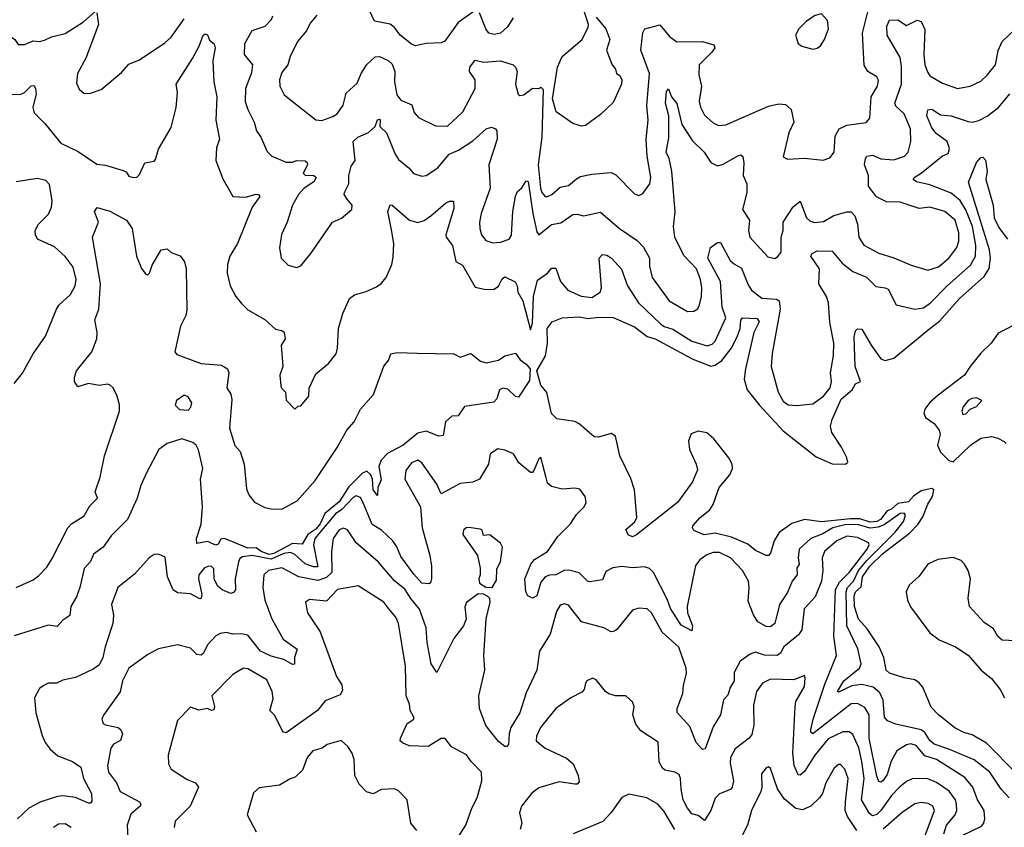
# Model space of a CAD drawing. Extents: x 1839239 to 1929705, y 762242 to 910352.
# Tile 90 of 256: x 1865822 to 1870456, y 821796 to 825598. Entities that reach past the tile are written whole.
import ezdxf

# ---------------------------------------------------------------- set-up
doc = ezdxf.new("R2010")
doc.units = 0

msp = doc.modelspace()

# ---------------------------------------------------------------- linework, layer by layer
at = {"layer": '0CON10XD'}
for points in [[(1867220.2, 825619.8), (1867188.5, 825581.5), (1867171.3, 825545), (1867128.5, 825495), (1867094.2, 825425), (1867084.3, 825385), (1867055, 825348.8), (1867044.7, 825315), (1867046.4, 825285), (1867066.9, 825245), (1867215, 825126), (1867244.1, 825124.1), (1867295, 825142.9), (1867316, 825155), (1867344.4, 825195), (1867358.4, 825251.6), (1867410.3, 825299.7), (1867428.8, 825345), (1867455, 825386.9), (1867495, 825423.1), (1867515, 825425.6), (1867556, 825406), (1867575, 825389.2), (1867586.9, 825355), (1867585.4, 825305), (1867596.1, 825245), (1867615, 825218.9), (1867667.3, 825197.3), (1867678.1, 825161.9), (1867697.9, 825137.9), (1867778.3, 825098.3), (1867835, 825097.5), (1867906.9, 825165), (1867965, 825273.8), (1867965.5, 825315.5), (1867938.8, 825355), (1867940.9, 825375), (1867965, 825408), (1868005, 825398.2), (1868085, 825404.2), (1868143.3, 825385), (1868155.6, 825375), (1868163.1, 825355), (1868154.6, 825295.4), (1868167.1, 825247.1), (1868175, 825242), (1868195, 825244.3), (1868235, 825276), (1868265, 825274), (1868275, 825280), (1868285, 825270), (1868279.6, 825045), (1868261.3, 824915), (1868272.4, 824805), (1868279.3, 824785), (1868295, 824766.4), (1868305, 824765.5), (1868325.7, 824775), (1868365, 824809.5), (1868405, 824817.8), (1868441.5, 824848.5), (1868460.3, 824859.7), (1868515, 824870.6), (1868605, 824878.2), (1868627.1, 824867.1), (1868715, 824778.8), (1868735, 824770), (1868755, 824780), (1868786.7, 824825), (1868792.1, 824855), (1868774.1, 824955), (1868770.5, 825035), (1868780, 825125), (1868772.6, 825192.6), (1868785.2, 825345), (1868745.4, 825455.4), (1868753.7, 825536.3), (1868764.4, 825555.6), (1868834.3, 825574.3), (1868879.4, 825519.4), (1868914.6, 825494.6), (1869035.4, 825495.4), (1869089.1, 825479.1), (1869092.5, 825465), (1869078.9, 825445), (1869018.9, 825385), (1869017.9, 825337.9), (1869030, 825285), (1869019.2, 825215), (1869025, 825186.2), (1869045, 825149.4), (1869085, 825112.2), (1869110.2, 825100.2), (1869145, 825102.7), (1869345, 825190.7), (1869395, 825202.7), (1869425, 825198.5), (1869451.9, 825175), (1869464.3, 825115), (1869441.9, 825065), (1869415, 824952.5), (1869435, 824941.2), (1869515, 824946.5), (1869602.7, 824937.3), (1869635, 824947.5), (1869655, 824973.8), (1869659.8, 825050.2), (1869678.9, 825085), (1869715, 825101.1), (1869805, 825114.4), (1869822.2, 825135), (1869828.4, 825235), (1869858.5, 825285), (1869863.3, 825313.3), (1869855, 825329.2), (1869812.5, 825355), (1869795.7, 825384.3), (1869787.6, 825535), (1869826.3, 825685)], [(1865937.6, 825502.4), (1865972, 825518), (1866035, 825532.9), (1866121.5, 825588.5), (1866175, 825636)], [(1866185, 825630), (1866192.7, 825575), (1866133.6, 825416.4), (1866094.3, 825345), (1866088.8, 825298.8), (1866100.9, 825270.9), (1866125, 825251.2), (1866155, 825252), (1866205, 825269.2), (1866300, 825350), (1866335, 825388.8), (1866385, 825408.6), (1866505, 825489.2), (1866534.5, 825515.5), (1866595, 825602.5)], [(1867955, 825632.9), (1867884.5, 825585), (1867823.1, 825496.9), (1867805, 825489.6), (1867734, 825486), (1867685, 825475.5), (1867665, 825482.7), (1867611.5, 825525), (1867585, 825561.1), (1867565, 825577.5), (1867490.7, 825590.7), (1867466.4, 825645)], [(1868143.7, 825606.3), (1868118.1, 825565), (1868085, 825535.4), (1868055, 825528.4), (1868028.9, 825535), (1868014.8, 825554.8), (1867985, 825631.2)], [(1868535, 825610), (1868580, 825555), (1868598.8, 825505), (1868583.8, 825455), (1868608.6, 825388.6), (1868626.2, 825365), (1868630, 825345), (1868646, 825335), (1868655.7, 825315), (1868653.3, 825295), (1868615, 825208.8), (1868555, 825152), (1868485, 825100), (1868465, 825096.2), (1868425, 825110), (1868347.1, 825165), (1868328.9, 825225), (1868353.3, 825375), (1868374.5, 825425), (1868468.8, 825505), (1868497.3, 825562.7), (1868498, 825575), (1868477.7, 825637.7)], [(1865667.8, 825627.8), (1865685, 825587.1), (1865735, 825565.6), (1865755.6, 825535), (1865798.1, 825505), (1865815, 825482), (1865845, 825480.8), (1865885, 825498.8), (1865915, 825496), (1865937.6, 825502.4)], [(1867011.2, 825615), (1867005, 825597.5), (1866975, 825565.7), (1866914.5, 825545), (1866880, 825485), (1866878.8, 825435), (1866916.7, 825385), (1866912.1, 825347.9), (1866883.9, 825275), (1866882.7, 825212.7), (1866894.7, 825174.7), (1866925, 825116.2), (1866935.6, 825075), (1866956.9, 825045), (1866986.9, 824976.9), (1867008.8, 824955), (1867075, 824928.1), (1867105, 824926.9), (1867125, 824935.4), (1867165, 824932.9), (1867175, 824926), (1867175.8, 824914.2), (1867156, 824875), (1867165.7, 824865.7), (1867206.7, 824865), (1867217.1, 824855), (1867205.5, 824835), (1867161.1, 824805), (1867133.1, 824775), (1867105.7, 824725), (1867080, 824645), (1867053.3, 824586.7), (1867044.4, 824524.4), (1867052, 824475), (1867085, 824442), (1867125, 824432), (1867145, 824440), (1867192.6, 824497.4), (1867293.3, 824645), (1867335.8, 824664.2), (1867385.4, 824704.6), (1867385.7, 824725), (1867363.3, 824753.3), (1867348.9, 824775), (1867349.5, 824785), (1867370.7, 824825), (1867370, 824865), (1867381.2, 824908.8), (1867400, 824935), (1867391.1, 825025), (1867412.9, 825045), (1867463.4, 825066.6), (1867494.2, 825095), (1867505, 825126), (1867515, 825130), (1867518, 825125), (1867516, 825095), (1867547.5, 825065), (1867588.2, 824965), (1867605, 824939.4), (1867655, 824898.9), (1867675, 824873.5), (1867715, 824862.1), (1867735, 824865.4), (1867789, 824901), (1867843.6, 824965), (1867886.2, 824983.8), (1867955, 825027.4), (1868016.4, 825085), (1868042.3, 825092.2), (1868060.5, 825085), (1868066.9, 825075), (1868068.8, 825035), (1868028.9, 824915), (1868035.4, 824805), (1867994.2, 824685), (1867985.5, 824645), (1867987.1, 824615), (1867995, 824586), (1868015, 824558.6), (1868047.6, 824547.6), (1868085, 824550.4), (1868125.2, 824564.8), (1868136.5, 824583.5), (1868141.9, 824695), (1868155, 824767.5), (1868165, 824790), (1868185, 824806.2), (1868205, 824840), (1868215, 824836.7), (1868236.6, 824685), (1868255, 824599.2), (1868265, 824585.6), (1868325, 824633.8), (1868367.8, 824642.2), (1868425, 824681.2), (1868445, 824683.3), (1868475, 824674.6), (1868555, 824692.2), (1868644.5, 824614.5), (1868728.2, 824558.2), (1868757.7, 824527.7), (1868785.3, 824475.3), (1868785, 824437.5), (1868798.2, 824385), (1868878.6, 824275), (1868964, 824225), (1868995, 824225.6), (1869012.4, 824237.6), (1869020.9, 824255), (1869030.8, 824295), (1869031.8, 824335), (1869025.9, 824375), (1869006.5, 824425), (1868947.4, 824487.4), (1868904.8, 824575), (1868898.4, 824625), (1868906.8, 824693.3), (1868891.3, 824885), (1868877.6, 824945), (1868864.4, 824975), (1868877.3, 825042.7), (1868876.8, 825145), (1868860.7, 825205), (1868865, 825260), (1868875, 825272), (1868888.5, 825235), (1868915, 825202.9), (1868938.1, 825105), (1868987.9, 825027.9), (1869042.2, 824975), (1869075, 824925.7), (1869105, 824910), (1869131.8, 824918.2), (1869205, 824958.9), (1869215, 824962), (1869224.4, 824954.4), (1869229.3, 824925), (1869226.5, 824865), (1869243.1, 824825), (1869244, 824785), (1869224, 824704), (1869256, 824655), (1869251.9, 824605), (1869258.6, 824575), (1869342.4, 824482.4), (1869375, 824474.3), (1869388.5, 824481.5), (1869405, 824504), (1869405.5, 824575), (1869414.6, 824605), (1869415.4, 824644.6), (1869462.2, 824717.8), (1869495, 824743.8), (1869524.8, 824664.8), (1869540.4, 824650.4), (1869562.7, 824642.7), (1869605, 824647.3), (1869653.5, 824676.5), (1869715, 824693.4), (1869735, 824692.9), (1869752.4, 824675), (1869764.6, 824635), (1869770.9, 824575), (1869795, 824536.9), (1869865, 824498.2), (1869935, 824477.5), (1870017.3, 824442.7), (1870095, 824419.2), (1870145.6, 824435), (1870194.5, 824475), (1870232.5, 824525), (1870242.3, 824555), (1870241.3, 824595), (1870224.2, 824654.2), (1870175, 824694.7), (1870105, 824715.4), (1870055, 824709.1), (1869965, 824738.5), (1869900.5, 824740.5), (1869854.7, 824764.7), (1869816.7, 824815), (1869815.8, 824865), (1869797.5, 824915), (1869801.5, 824945), (1869809.2, 824955), (1869835, 824960.4), (1869875, 824942.4), (1869935, 824938.6), (1869985.8, 824955), (1870003.6, 824975), (1870016.2, 825025), (1870013.8, 825085), (1869983.8, 825155), (1869945, 825190.9), (1869939.7, 825205), (1869971.7, 825295), (1869972.1, 825377.9), (1869965, 825420.5), (1869903.6, 825525), (1869902.8, 825567.2), (1869915, 825596.2), (1869955, 825597.5), (1869995, 825570.8), (1870045, 825595.8), (1870065, 825590), (1870081.7, 825551.7), (1870076.6, 825435), (1870081.7, 825385), (1870095, 825349.4), (1870105, 825334.5), (1870165, 825298.9), (1870235, 825273.6), (1870295, 825284.5), (1870345, 825308.8), (1870375, 825337.3), (1870414.1, 825385.9), (1870427.4, 825452.6), (1870444.7, 825495), (1870532.3, 825577.7)], [(1869555, 825459.2), (1869575, 825463.8), (1869591.2, 825475), (1869610, 825505), (1869627.5, 825555), (1869624, 825595), (1869595, 825625.8), (1869565, 825618.1), (1869525, 825591.1), (1869488.6, 825555), (1869472.5, 825525), (1869485.8, 825485.8), (1869503, 825473), (1869555, 825459.2)], [(1865785, 825246.8), (1865824, 825246), (1865845, 825255.6), (1865875, 825287.5), (1865888.7, 825288.7), (1865896.7, 825275), (1865899.2, 825249.2), (1865883.8, 825185), (1865889.5, 825159.5), (1865939.3, 825109.3), (1866015, 825017.3), (1866097, 824977), (1866185, 824918), (1866225, 824913.4), (1866308.8, 824888.8), (1866322, 824882), (1866335, 824861.9), (1866355, 824854.5), (1866373, 824857), (1866385, 824868.8), (1866410, 824925), (1866455, 824932.5), (1866460.7, 824939.3), (1866475, 824988), (1866535, 825090), (1866557.9, 825185), (1866563.6, 825255), (1866557.8, 825295), (1866635.6, 825415), (1866666.5, 825473.5), (1866685, 825526), (1866695, 825531.2), (1866705, 825526.7), (1866715, 825502.5), (1866736.2, 825485), (1866741.2, 825465), (1866730, 825405), (1866735.4, 825305), (1866750, 825235), (1866745.2, 825125.2), (1866761.8, 825035), (1866748.5, 824995), (1866745.4, 824935), (1866778.3, 824848.3), (1866825, 824766.2), (1866885, 824762.7), (1866935, 824776.5), (1866945.4, 824775), (1866951.6, 824765), (1866915.8, 824715), (1866846.7, 824545), (1866810, 824485), (1866799.4, 824445), (1866798.1, 824405), (1866812.9, 824345), (1866839.2, 824295), (1866865, 824262), (1866895, 824232.5), (1866975, 824186.9), (1867025, 824140.6), (1867055.4, 824135.4), (1867066.6, 824126.6), (1867071.2, 824095), (1867052.9, 824065), (1867060.8, 823965), (1867046.7, 823925), (1867050, 823875), (1867053.3, 823863.3), (1867072.5, 823845), (1867076.4, 823806.4), (1867116.2, 823763.8), (1867131.7, 823778.3), (1867145, 823780), (1867182.5, 823825), (1867183.8, 823863.8), (1867215, 823930), (1867275, 823978.8), (1867310.8, 824025), (1867317.9, 824052.1), (1867321.9, 824145), (1867342.2, 824215), (1867374.5, 824285.5), (1867397, 824303), (1867452.1, 824317.9), (1867500.3, 824339.7), (1867525, 824357.5), (1867546.7, 824385), (1867573.6, 824445), (1867579.8, 824480.2), (1867582, 824545), (1867571.8, 824608.2), (1867554.5, 824695), (1867565, 824726), (1867575, 824724.2), (1867655.8, 824655), (1867695, 824642.7), (1867725, 824653.5), (1867755.9, 824674.1), (1867826.2, 824735), (1867845, 824744.2), (1867863.9, 824743.9), (1867865, 824710), (1867827.3, 824585), (1867828.2, 824575), (1867858.9, 824535), (1867875, 824460), (1867905, 824442), (1867965, 824339.2), (1868015, 824328.6), (1868055, 824329.4), (1868075, 824344), (1868092, 824378), (1868105, 824387.5), (1868154.1, 824364.1), (1868162.9, 824345), (1868165.3, 824315), (1868189.8, 824275), (1868225, 824137.5), (1868235, 824170), (1868239.6, 824295), (1868258.1, 824371.9), (1868305.2, 824404.8), (1868325, 824428.9), (1868345, 824428.6), (1868366.9, 824365), (1868400.8, 824325), (1868464.3, 824295.7), (1868515, 824290.6), (1868553.1, 824315), (1868560.3, 824335), (1868548.5, 824475), (1868565, 824491.9), (1868585, 824490), (1868607.1, 824475), (1868653.2, 824423.2), (1868681.6, 824345), (1868733.8, 824265), (1868839.7, 824165), (1868855, 824153.3), (1868895, 824141.7), (1868985, 824084.4), (1869056.9, 824063.1), (1869080.1, 824069.9), (1869095.2, 824084.8), (1869144.8, 824195), (1869128.4, 824245), (1869120.2, 824365), (1869060.5, 824475), (1869073.4, 824525), (1869105, 824549), (1869119.5, 824549.5), (1869166, 824465), (1869185, 824446.7), (1869218.1, 824428.1), (1869249.5, 824349.5), (1869266.2, 824325), (1869315, 824286.5), (1869382.9, 824282.9), (1869396.2, 824275), (1869401.2, 824235), (1869363.6, 824026.3), (1869357.9, 823965), (1869390.7, 823845), (1869415, 823802.7), (1869438, 823785), (1869478.9, 823781.1), (1869555, 823789.4), (1869605, 823825.6), (1869635.3, 823865), (1869642.5, 823895), (1869637.1, 823935), (1869652.2, 824015), (1869653.3, 824075), (1869633.9, 824173.9), (1869628.7, 824265)], [(1869628.7, 824265), (1869618.5, 824295), (1869581.9, 824355), (1869585.9, 824425.9), (1869545.4, 824485), (1869552, 824498), (1869575, 824510), (1869645, 824508.1), (1869691.7, 824451.7), (1869743.2, 824413.2), (1869806.3, 824386.3), (1869851.5, 824341.5), (1869895, 824336), (1869908.8, 824328.8), (1869946.2, 824255), (1870034.6, 824234.6), (1870075, 824241.5), (1870108.2, 824265), (1870185, 824344.2), (1870296.9, 824443.1), (1870320.2, 824485), (1870321.2, 824535), (1870305.1, 824625), (1870275, 824702.7), (1870247.3, 824747.3), (1870205, 824780.7), (1870105, 824821.2), (1870042, 824835), (1870026, 824845), (1870030.8, 824855), (1870064.8, 824875.2), (1870165, 824957.5), (1870191.7, 824968.3), (1870197.8, 824992.2), (1870186.2, 825025), (1870135, 825062.3), (1870115, 825088.9), (1870090.6, 825145), (1870095, 825173.3), (1870115, 825176.7), (1870155, 825150.5), (1870205, 825146.2), (1870285, 825118.3), (1870305, 825116.5), (1870335, 825124.1), (1870375, 825143.8), (1870427.7, 825185), (1870481.1, 825248.9)], [(1870516.6, 822046.6), (1870371.7, 822191.7), (1870305, 822231.5), (1870265, 822242.7), (1870223.4, 822263.4), (1870146, 822325), (1870111.7, 822361.7), (1870071.4, 822455), (1870055.4, 822475.4), (1870035, 822490), (1869985, 822498.9), (1869915, 822521.9), (1869899.2, 822535), (1869888.7, 822595), (1869866.9, 822645), (1869810.2, 822730.2), (1869769.1, 822775), (1869750.6, 822835), (1869748.3, 822885), (1869755, 822903.9), (1869781.9, 822928.1), (1869787.4, 822975), (1869822.9, 823025), (1869883.8, 823085), (1870009.1, 823180.9), (1870048, 823222), (1870072.1, 823257.9), (1870095, 823317.8), (1870117, 823353), (1870123.9, 823383.9), (1870115, 823391.2), (1870065, 823379.5), (1870028, 823355), (1870005, 823328.5), (1869955, 823320), (1869925, 823292.8), (1869904.1, 823285.9), (1869872.8, 823245), (1869855, 823235.2), (1869825, 823232.2), (1869775, 823248.6), (1869731.4, 823248.6), (1869595, 823233.6), (1869515, 823244.7), (1869455, 823226.4), (1869396.7, 823183.3), (1869373.1, 823145), (1869355, 823085.8), (1869345, 823075.8), (1869335, 823076), (1869285, 823098.9), (1869248.6, 823128.6), (1869172.4, 823162.4), (1869095, 823180.4), (1869042.7, 823172.7), (1868993.6, 823193.6), (1868987.5, 823205), (1868990, 823215), (1869024.2, 823255), (1869069.1, 823290.9), (1869084.6, 823315.4), (1869114.2, 823395), (1869163.3, 823455), (1869176, 823485), (1869174.2, 823505), (1869159.2, 823535), (1869088.6, 823625), (1869055, 823652.2), (1869015, 823661.1), (1868982, 823648), (1868968.6, 823615), (1868974.2, 823575), (1869006, 823505), (1869011.7, 823478.3), (1868988.3, 823421.7), (1868916.7, 823325), (1868725, 823172.5), (1868705, 823163.3), (1868685, 823172.5), (1868675, 823197.5), (1868715.9, 823234.1), (1868725.9, 823254.1), (1868714.6, 823385), (1868698.3, 823438.3), (1868646.7, 823545), (1868625, 823637.5), (1868605, 823650), (1868545, 823632), (1868525, 823634.2), (1868455, 823695.8), (1868435, 823705.7), (1868349.1, 823719.1), (1868325, 823744.2), (1868303.3, 823843.3), (1868275, 823877.9), (1868254.9, 823945), (1868296, 824015), (1868306.2, 824075), (1868304.7, 824145), (1868327.5, 824175), (1868375, 824194.2), (1868455, 824198.5), (1868495, 824190.9), (1868547.9, 824197.9), (1868615, 824195.7), (1868715, 824151.5), (1868775, 824106.9), (1868811.9, 824095), (1868989.6, 823999.6), (1869075, 823966.4), (1869095, 823971.6), (1869125.9, 823994.1), (1869170, 824050), (1869198.6, 824105), (1869211.8, 824145), (1869215.9, 824184.1), (1869223.3, 824195), (1869291.8, 824191.8), (1869301.1, 824175), (1869276.4, 824125), (1869236.8, 823955), (1869231.9, 823905), (1869244.6, 823855), (1869301.1, 823785), (1869415, 823661.8), (1869569.8, 823539.8), (1869645, 823506.7), (1869707.5, 823505), (1869718.8, 823515), (1869714.3, 823535), (1869689.6, 823585), (1869644.2, 823654.2), (1869637.8, 823685), (1869644.7, 823715), (1869687.8, 823812.2), (1869739.6, 823855), (1869755, 823884.4), (1869778.1, 823895), (1869753.5, 823965), (1869748.2, 824105), (1869755, 824133.8), (1869765, 824142.5), (1869785, 824140.8), (1869828.5, 824065), (1869875, 824002), (1869895, 823994.2), (1869936, 824005), (1870105, 824143.6), (1870150.5, 824179.5), (1870244.5, 824285), (1870360.5, 824389.5), (1870383.7, 824426.3), (1870390.1, 824475), (1870385.5, 824515), (1870286.4, 824833.6), (1870325, 824926), (1870345, 824948.6), (1870355, 824950.8), (1870367.4, 824937.4), (1870374.8, 824885), (1870368.4, 824845), (1870402.6, 824725), (1870407.3, 824665), (1870430.5, 824620.5), (1870471.1, 824565)], [(1865795.5, 823884.5), (1865835.4, 823934.6), (1865884.4, 824025.6), (1865942.5, 824107.5), (1865994.5, 824235), (1866006.6, 824253.4), (1866061.5, 824305), (1866082.3, 824345), (1866087.8, 824375), (1866073.2, 824433.2), (1866035, 824483.5), (1865985, 824529.4), (1865906.2, 824565), (1865895.8, 824585), (1865894.2, 824605), (1865909.5, 824635), (1865956.9, 824683.1), (1865970.8, 824715), (1865974.3, 824745), (1865961.7, 824821.7), (1865945, 824841.1), (1865905, 824850), (1865805, 824835.5)], [(1865805, 822924), (1865885, 822960.8), (1865910.5, 822979.5), (1865949.4, 823020.6), (1865975, 823061.2), (1866048.5, 823205), (1866065.6, 823225), (1866125, 823261.9), (1866151, 823309), (1866187.3, 823345), (1866177.1, 823375), (1866200.5, 823445), (1866220.8, 823545), (1866291.4, 823755), (1866291.1, 823785), (1866280.6, 823825), (1866261.4, 823865), (1866247.8, 823877.8), (1866235, 823882.2), (1866195, 823875.6), (1866145, 823885.6), (1866095, 823870), (1866080, 823895), (1866079.5, 823915), (1866089.5, 823945), (1866161.1, 824035), (1866184.7, 824095), (1866186, 824126), (1866174.5, 824185), (1866194.7, 824235.3), (1866201.2, 824355), (1866183.5, 824465), (1866164.2, 824575), (1866192, 824645), (1866174.2, 824695), (1866186.4, 824713.6), (1866245.9, 824695.9), (1866325, 824654), (1866350.6, 824615), (1866371.4, 824485), (1866395, 824426.7), (1866415, 824400), (1866425, 824396.7), (1866433.3, 824405), (1866445, 824442.5), (1866487.5, 824515), (1866515, 824520), (1866535, 824502.5), (1866576.4, 824486.4), (1866597.7, 824457.7), (1866605.7, 824425.7), (1866608.7, 824231.3), (1866603.1, 824205), (1866578.6, 824155), (1866551.2, 824035), (1866561.4, 824021.4), (1866675, 823978.8), (1866770.8, 823970.8), (1866800, 823955), (1866805.7, 823935), (1866796.5, 823865), (1866815.5, 823835), (1866819.6, 823810.4), (1866809.3, 823675), (1866833.8, 823593.8), (1866859.4, 823565), (1866877.8, 823505), (1866889.3, 823389.3), (1866900.5, 823360.5), (1866927, 823327), (1866975, 823301.5), (1867005.4, 823294.6), (1867056, 823294), (1867127.5, 823332.5), (1867211.9, 823428.1), (1867316.4, 823583.6), (1867360.5, 823665), (1867395.6, 823705), (1867425.7, 823765), (1867486.7, 823833.3), (1867535, 823967.5), (1867557.1, 823992.9), (1867568.8, 824025), (1867598.5, 824031.5), (1867692, 824028), (1867865, 824025.7), (1867895, 824010), (1867945, 824027.1), (1867990.5, 823990.5), (1868016.8, 823983.2), (1868075, 823995.6), (1868104.6, 824015.4), (1868155, 824028.6), (1868176.6, 823996.6), (1868205, 823977), (1868223.8, 823955), (1868220.3, 823899.7), (1868168.5, 823821.5), (1868155, 823823.6), (1868118.3, 823858.3), (1868095, 823862.7), (1868080.4, 823855), (1868067.6, 823812.4), (1868052.7, 823797.3), (1867915, 823777.3), (1867885, 823732.5), (1867855, 823730.8), (1867825.6, 823705), (1867815, 823640), (1867795, 823638), (1867735, 823661.1), (1867695, 823651.5), (1867625.6, 823595), (1867553.1, 823555), (1867522.9, 823525), (1867511.1, 823495), (1867522.2, 823432.2), (1867507.3, 823395), (1867505, 823357.5), (1867485, 823384.2), (1867482.1, 823435), (1867473.5, 823455), (1867455, 823472.2), (1867435, 823462.8), (1867370.7, 823399.3), (1867325, 823327.7), (1867257.1, 823272.9), (1867235.5, 823225), (1867215, 823200.1), (1867178.3, 823175), (1867151.5, 823128.5), (1867105, 823132.2), (1867017.4, 823085), (1866995, 823080.1), (1866957.3, 823095), (1866935, 823111.2), (1866895, 823110), (1866785, 823155.5), (1866768.2, 823151.8), (1866755, 823128), (1866745.5, 823124.5), (1866705, 823140.9), (1866655, 823131.2), (1866653.6, 823155), (1866676.3, 823223.7), (1866682.1, 823305), (1866672.5, 823435), (1866683.8, 823485), (1866662.5, 823572.5), (1866652, 823595), (1866637, 823607), (1866585, 823624.2), (1866515, 823603.5), (1866476.4, 823575), (1866417.7, 823465), (1866391.3, 823405), (1866373.8, 823345), (1866328.6, 823245), (1866252.5, 823167.5), (1866215, 823114.2), (1866168.3, 823081.7), (1866155, 823047.5), (1866125, 823013.8), (1866105, 822924.2), (1866089, 822881), (1866062.8, 822835), (1866057.3, 822792.7), (1866025, 822771.4), (1865998.2, 822741.8), (1865955, 822747), (1865795, 822697.5)], [(1870535, 824177.1), (1870427.4, 824122.6), (1870393.5, 824075), (1870345, 824027.8), (1870294.4, 823965.6), (1870268.2, 823925), (1870145, 823830.8), (1870105, 823796.2), (1870082.1, 823765), (1870076.5, 823745), (1870085.4, 823725), (1870125, 823696.5), (1870149, 823665), (1870154.2, 823645), (1870140.8, 823595), (1870155, 823562.5), (1870195, 823522.5), (1870215, 823516.4), (1870296.5, 823595), (1870345, 823627.9), (1870395, 823635.4), (1870425, 823627.9), (1870455, 823611.8), (1870465, 823603.3)], [(1866615, 823760), (1866626.7, 823773.3), (1866632.5, 823795), (1866615, 823822.5), (1866595, 823830), (1866560, 823805), (1866553, 823783), (1866573.6, 823763.6), (1866615, 823760)], [(1870260, 823740), (1870275, 823742), (1870295, 823763.8), (1870325, 823776.7), (1870350, 823805), (1870325, 823817.1), (1870302.5, 823815), (1870286.2, 823805), (1870262.5, 823775), (1870256, 823755), (1870260, 823740)], [(1870478.8, 821935), (1870441.5, 821975), (1870387.5, 822055), (1870313, 822113), (1870194.2, 822164.2), (1870125, 822187.2), (1870105, 822204.7), (1870081.7, 822241.7), (1870065, 822254), (1869945, 822280.9), (1869906.4, 822296.4), (1869892.2, 822315), (1869884.8, 822395), (1869869, 822429), (1869838.9, 822455), (1869785, 822467.9), (1869737.6, 822462.4), (1869675, 822431.9), (1869670, 822435), (1869700.8, 822485), (1869773.5, 822545), (1869781.2, 822565), (1869766.4, 822636.4), (1869714.8, 822745), (1869711.4, 822905), (1869717.5, 822925), (1869745.2, 822954.8), (1869769.9, 823005), (1869808.2, 823051.7), (1869941.2, 823185), (1869980.5, 823235), (1869990, 823265), (1869984, 823274), (1869965, 823273), (1869889.6, 823220.4), (1869861.5, 823208.5), (1869825, 823204.4), (1869765, 823221.5), (1869705, 823219.8), (1869648.4, 823205), (1869601.9, 823178.1), (1869544.6, 823155), (1869490.3, 823105), (1869485.7, 823065), (1869490.4, 823035), (1869479.2, 823015), (1869481.1, 822985), (1869456.6, 822955), (1869435, 822900.6), (1869397.7, 822845), (1869375.5, 822755), (1869355, 822739.4), (1869335, 822741.1), (1869295, 822763.5), (1869275.8, 822795.8), (1869250, 822860), (1869255.2, 822925), (1869251.4, 822955), (1869223.5, 823005), (1869166.8, 823065), (1869115, 823088.9), (1869085, 823090.2), (1869055, 823078.6), (1869022.5, 823055), (1869002.2, 823027.8), (1868962.8, 822835), (1868964.7, 822805), (1868987.5, 822745), (1868985, 822720), (1868935, 822747.5), (1868885, 822825.4), (1868869.6, 822869.6), (1868805, 822995.6), (1868785, 823014.5), (1868761.4, 823021.4), (1868705, 823017.8), (1868655, 823023.2), (1868612.5, 823017.5), (1868579.9, 823000.1), (1868565, 822961.4), (1868505, 822951.8), (1868494.4, 822955), (1868455, 822993.3), (1868405.7, 823005.8), (1868384, 823005), (1868345, 822984), (1868315, 822982.6), (1868295.2, 822974.8), (1868275, 822949.4), (1868254.7, 822885), (1868235, 822874.8), (1868213.8, 822885), (1868204.1, 822905), (1868198.9, 822965), (1868227.3, 823035), (1868245, 823056.1), (1868305.1, 823094.9), (1868354.4, 823165.6), (1868413.5, 823225), (1868441.7, 823268.3), (1868478, 823305), (1868487.5, 823325), (1868483, 823353), (1868457.4, 823387.4), (1868435, 823392.9), (1868375, 823387.5), (1868325, 823400), (1868305.5, 823415.5), (1868299.3, 823440.7), (1868275, 823537.5), (1868265, 823530), (1868241.2, 823475), (1868235, 823466.7), (1868225, 823466.7), (1868171.1, 823511.1), (1868145, 823553.8), (1868105, 823572), (1868071.7, 823578.3), (1868035.8, 823554.2), (1868028.5, 823505), (1867985, 823434.4), (1867955, 823420.5), (1867895, 823414.6), (1867805, 823366.4), (1867785, 823411.5), (1867715, 823511.9), (1867695, 823524.4), (1867665, 823511.8), (1867638.2, 823475), (1867634.7, 823435), (1867708, 823305), (1867715.3, 823205), (1867751.1, 823075), (1867759.1, 823025), (1867760, 822965), (1867755, 822946.7), (1867747.9, 822942.1), (1867715, 822944.4), (1867677, 822987), (1867615, 823070), (1867596.6, 823116.6), (1867577.5, 823145), (1867525, 823194.6), (1867480.8, 823220.8), (1867435, 823331.5), (1867425, 823347.9), (1867405, 823356.7), (1867390.9, 823349.1), (1867338, 823292), (1867308, 823272), (1867211.1, 823155), (1867204.6, 823125), (1867225, 823021.8), (1867205, 823021.8), (1867165, 823035.8), (1867115, 823081.3), (1867095, 823089.4), (1867065, 823085.4), (1867005, 823057.9), (1866915.1, 823074.9), (1866870.2, 823069.8), (1866858.2, 823061.8), (1866851.1, 823045), (1866835.9, 822965), (1866837, 822913), (1866828.5, 822901.5), (1866815, 822897.1), (1866775, 822913.2), (1866752.2, 822932.2), (1866737.5, 822965), (1866735, 823012.5), (1866725, 823023.3), (1866710, 823025)], [(1870253.8, 821756.2), (1870348.6, 821801.4), (1870359.5, 821815), (1870364.6, 821835.4), (1870361.2, 821875), (1870328.9, 821925), (1870308.2, 821985), (1870270.5, 822030.5), (1870136.2, 822115), (1870082.1, 822132.1), (1870040.7, 822180.7), (1870015, 822188.8), (1869995, 822184.1), (1869950, 822155), (1869923.1, 822106.9), (1869904.2, 822045), (1869885, 822016.4), (1869875, 822008.5), (1869865, 822010.8), (1869855, 822036.2), (1869819.2, 822215), (1869819.1, 822325), (1869799.2, 822359.2), (1869765, 822379.2), (1869735, 822376.7), (1869555, 822235.6), (1869545, 822243.3), (1869544.3, 822254.3), (1869555.8, 822304.2), (1869610.5, 822469.5), (1869666.3, 822605), (1869653.9, 822695), (1869660.4, 822915), (1869679.7, 822950.3), (1869725, 822995.9), (1869809.8, 823105), (1869818.9, 823125), (1869816.8, 823135), (1869765, 823159.4), (1869715, 823167), (1869666.9, 823145), (1869610, 823095), (1869598.4, 823065), (1869601.1, 823005), (1869594.7, 822955), (1869565, 822881.1), (1869513.6, 822825), (1869503.3, 822725), (1869487.7, 822702.3), (1869418.6, 822645), (1869402, 822615), (1869386, 822604), (1869326.8, 822606.8), (1869285, 822619.7), (1869259.2, 822610.8), (1869212.3, 822577.7), (1869183.4, 822525), (1869184.3, 822485), (1869165.7, 822454.3), (1869155, 822418), (1869134.6, 822395.4), (1869119.5, 822325), (1869085, 822268.8), (1869047.5, 822165), (1869035, 822161.2), (1869005.4, 822195.4), (1868975, 822270.6), (1868915.8, 822335.8), (1868915.7, 822355), (1868943.1, 822425), (1868945.6, 822465), (1868960.4, 822519.6), (1868958.2, 822545), (1868923.9, 822643.9), (1868845.3, 822715), (1868795, 822805.8), (1868775, 822824.2), (1868735, 822828.1), (1868705, 822818.1), (1868632.6, 822727.4), (1868621.5, 822718.5), (1868605, 822716.2), (1868570, 822735), (1868465, 822763.3), (1868405, 822842.2), (1868385, 822848.5), (1868365, 822841.1), (1868347.7, 822812.3), (1868317.8, 822705), (1868268.2, 822625), (1868255.6, 822535), (1868205, 822428.6), (1868175.7, 822335), (1868133.6, 822265), (1868124.7, 822235), (1868121.8, 822185), (1868114.4, 822175.6), (1868105, 822176.4), (1868075, 822200), (1868015, 822274.6), (1867986.2, 822355), (1867982, 822415), (1868010.5, 822535), (1868005.3, 822605), (1868017.3, 822777.3), (1868036.5, 822855), (1868033.6, 822873.6), (1868025, 822882.9), (1868003.7, 822893.7), (1867980, 822895), (1867925, 822854.2), (1867916.4, 822833.6), (1867922.1, 822775), (1867910.8, 822745), (1867865, 822684.4), (1867785, 822524.2), (1867757.8, 822565), (1867739.3, 822665), (1867734.7, 822735), (1867703.3, 822823.3), (1867662.2, 822872.2), (1867635, 822916.2), (1867585, 822955.9), (1867508.8, 823045), (1867404.8, 823134.8), (1867365, 823195.6), (1867345, 823204.6), (1867325, 823196.7), (1867297.2, 823155), (1867289.5, 823095), (1867290.5, 822995), (1867265, 822971.8), (1867225, 822957.6), (1867135, 822975.7), (1867055, 823016.6), (1866992.5, 823005), (1866971.2, 822985), (1866965.3, 822925), (1866976.1, 822865), (1867007.8, 822777.8), (1867061.3, 822681.3), (1867128, 822635), (1867114.4, 822595), (1867115, 822563.3), (1867105, 822562), (1867065.3, 822585.3), (1867005, 822601.1), (1866955, 822624.7), (1866895, 822700.2), (1866865, 822707), (1866825, 822704.7), (1866795, 822713.1), (1866765, 822708.9), (1866745, 822696.9), (1866705.6, 822655), (1866686.4, 822615), (1866675, 822606.5), (1866655, 822609.4), (1866625, 822638.6), (1866565, 822655.5), (1866475, 822636.2), (1866425, 822608.8), (1866335.5, 822545), (1866305.5, 822485), (1866295, 822434), (1866215.6, 822324.4), (1866207.5, 822305), (1866213.8, 822285), (1866225, 822278.8), (1866285, 822266), (1866297.5, 822255), (1866305.6, 822235), (1866296.2, 822203.8), (1866263.3, 822186.7), (1866251.3, 822168.7), (1866235.5, 822085), (1866240, 822055), (1866277.8, 822005), (1866294.6, 821964.6), (1866385.3, 821915.3), (1866391.4, 821905), (1866388.1, 821895), (1866345, 821857.5), (1866327.3, 821805), (1866333.5, 821685)], [(1868045, 822924.2), (1868065, 822960), (1868067.5, 823012.5), (1868084, 823045), (1868093.8, 823115), (1868083.9, 823133.9), (1868035, 823173.3), (1868005, 823170), (1867997.5, 823195), (1867989.5, 823199.5), (1867935, 823208), (1867922.5, 823205), (1867910, 823195), (1867906.7, 823175), (1867976.2, 823075), (1867988.8, 823015), (1867988.8, 822985), (1867982, 822965), (1867986, 822945), (1868015, 822925.6), (1868045, 822924.2)], [(1866710, 823025), (1866690, 823015), (1866664.6, 822985), (1866662.9, 822965), (1866678.2, 822891.8), (1866675.8, 822874.2), (1866668.9, 822871.1), (1866625, 822895.3), (1866565, 822900.4), (1866543.4, 822913.4), (1866516.8, 822975), (1866506.9, 823066.9), (1866475, 823081.2), (1866455, 823080), (1866431.2, 823065), (1866362.6, 822987.4), (1866284.2, 822925), (1866254.3, 822845), (1866263.3, 822795), (1866260, 822755), (1866223.1, 822645), (1866213.6, 822595), (1866195, 822559.4), (1866165, 822537.9), (1866085, 822500.6), (1866025, 822488.8), (1865995, 822474.2), (1865955, 822473.8), (1865935, 822463.8), (1865915, 822448.8), (1865892, 822405), (1865896.9, 822335), (1865927.6, 822227.6), (1865940.9, 822195), (1865965, 822163.6), (1866001.5, 822131.5), (1866070.8, 822105), (1866109.5, 822079.5), (1866121.3, 822025), (1866160, 821955), (1866161.1, 821918.9), (1866155, 821908.8), (1866145, 821909.4), (1866085, 821935.3), (1866025, 821943.5), (1865998.9, 821941.1), (1865921.4, 821915), (1865865, 821885.4), (1865811.5, 821835)], [(1870605, 822668.2), (1870445, 822677.5), (1870425, 822693.8), (1870405, 822730), (1870360.3, 822760.3), (1870292, 822835), (1870285.8, 822875), (1870297.1, 822965), (1870285.5, 823005.5), (1870268, 823035), (1870252.1, 823052.1), (1870215.6, 823065.6), (1870143.4, 823056.6), (1870096.1, 823033.9), (1870055, 822977.5), (1870007.1, 822935), (1869994.4, 822905), (1869999.5, 822865), (1870013.5, 822833.5), (1870105, 822711.9), (1870148.9, 822678.9), (1870225.6, 822645.6), (1870285, 822606), (1870346, 822535), (1870395, 822496.2), (1870436.2, 822445), (1870456.2, 822405)], [(1867559.2, 822825), (1867535.6, 822855), (1867415, 822932.9), (1867316.7, 822915), (1867265, 822860.5), (1867185, 822867.5), (1867166, 822855), (1867175.8, 822805), (1867235.3, 822715.3), (1867312.5, 822505), (1867337, 822467), (1867340.7, 822439.3), (1867330.2, 822419.8), (1867258.9, 822391.1), (1867223.8, 822346.2), (1867075, 822240), (1867060.8, 822245), (1867021.7, 822321.7), (1866998.8, 822345), (1867015, 822400), (1867009.1, 822435), (1866985, 822490), (1866895, 822542.2), (1866875, 822545.7), (1866855.4, 822534.6), (1866825, 822514.4), (1866726.2, 822415), (1866737.7, 822365), (1866735, 822348.8), (1866725, 822345.8), (1866705, 822355.5), (1866665, 822347.5), (1866625, 822361.2), (1866565, 822298.8), (1866520, 822135), (1866521.4, 822095), (1866535, 822068.6), (1866610.3, 822020.3), (1866648.8, 822005), (1866663.8, 821985), (1866623.8, 821895), (1866554, 821825), (1866549.2, 821795)], [(1867865, 821718.6), (1867921.1, 821805), (1867949.3, 821885), (1867975.3, 821935), (1867996.1, 822015), (1867995.6, 822055), (1867946.2, 822105), (1867925, 822136.2), (1867854.4, 822174.4), (1867823.9, 822213.9), (1867805, 822214), (1867744.5, 822175.5), (1867655, 822179.1), (1867622.7, 822192.7), (1867613, 822203), (1867613.3, 822215), (1867645, 822284), (1867676.7, 822305), (1867676.4, 822313.6), (1867658.8, 822345), (1867656.2, 822375), (1867640, 822415), (1867637.3, 822555), (1867604.6, 822755), (1867591.5, 822785), (1867559.2, 822825)], [(1870170.2, 821765), (1870183.8, 821805), (1870224.8, 821855), (1870231.4, 821875), (1870231.1, 821905), (1870225.6, 821925.6), (1870195.9, 821965.9), (1870137.1, 822007.1), (1870095, 822023.6), (1870025, 822025.3), (1869995, 822011.6), (1869963.3, 821986.7), (1869925, 821945.3), (1869875, 821874.7), (1869855, 821856.3), (1869835, 821850), (1869821, 821861), (1869784.2, 821925), (1869796.2, 822025), (1869784.8, 822105.2), (1869770.3, 822170.3), (1869742.6, 822232.6), (1869725, 822245.4), (1869695, 822245.8), (1869627.2, 822212.8), (1869563.1, 822135), (1869515, 822058.8), (1869495, 822041.1), (1869485, 822042.9), (1869467, 822087), (1869460.6, 822145), (1869470.7, 822365), (1869475, 822388), (1869515, 822458.8), (1869519.1, 822499.1), (1869515, 822510), (1869465, 822490.6), (1869355, 822492.5), (1869317.1, 822475), (1869288.9, 822435), (1869275, 822370), (1869276.9, 822276.9), (1869267.1, 822232.9), (1869255, 822214.7), (1869189.3, 822165), (1869166.2, 822125), (1869165, 822097.5), (1869180.9, 822015), (1869175.4, 821985), (1869166.6, 821973.4), (1869115, 821953.8), (1869095, 821932.5), (1869073.9, 821875), (1869045, 821827.5), (1869015, 821851.8), (1868985, 821859.1), (1868964.1, 821885), (1868944.8, 821924.8), (1868934.2, 821975), (1868932.3, 822025), (1868925, 822044), (1868905, 822055.4), (1868858, 822065), (1868845.6, 822075), (1868831.2, 822105), (1868826.1, 822196.1), (1868745, 822250.5), (1868721.7, 822281.7), (1868707.5, 822325), (1868713.8, 822365), (1868705.8, 822385.8), (1868673.9, 822413.9), (1868625, 822414.2), (1868595, 822424), (1868578.8, 822435), (1868535, 822490), (1868517.7, 822497.7), (1868491.2, 822485), (1868483.8, 822475), (1868478.8, 822445), (1868467.9, 822432.1), (1868415, 822405.7), (1868344.6, 822355.4), (1868272.2, 822265), (1868254, 822225), (1868253, 822203), (1868295, 822167.5), (1868345.3, 822145.3), (1868395, 822120.4), (1868426.9, 822095), (1868450.3, 822040.3), (1868455, 822010), (1868445, 821998.8), (1868435, 821998), (1868360.6, 822009.4), (1868265, 821980.9), (1868230.9, 821955), (1868183.8, 821895), (1868173.2, 821863.2), (1868184.4, 821815), (1868177.5, 821785)], [(1867690.7, 821780.7), (1867662, 821815), (1867645.8, 821925), (1867605, 821968), (1867585, 821977.5), (1867525, 821973.5), (1867485, 821952.5), (1867453.3, 821963.3), (1867419.3, 821999.3), (1867399.1, 822039.1), (1867395.8, 822115), (1867385.8, 822145), (1867366.4, 822176.4), (1867335, 822204), (1867268.8, 822185), (1867245, 822168.5), (1867201.9, 822155), (1867175, 822124.2), (1867152.5, 822065), (1867118.5, 822031.5), (1867095, 822024.4), (1867045, 821994.4), (1866949.1, 821980.9), (1866922.7, 821957.3), (1866892, 821855), (1866934.2, 821774.2)], [(1869707.8, 821915), (1869720.8, 822025), (1869705, 822069.2), (1869685, 822090.8), (1869675, 822090.8), (1869655, 822073.8), (1869615.6, 822005), (1869599.6, 821955), (1869585.9, 821934.1), (1869544.5, 821895.5), (1869505, 821878.3), (1869474.4, 821884.4), (1869420, 821930), (1869387.5, 821977.5), (1869355, 822073.3), (1869345, 822080), (1869335, 822076.2), (1869312.4, 822047.6), (1869314.5, 821985), (1869309.1, 821965), (1869265.4, 821875), (1869246.9, 821805), (1869215.3, 821744.7)], [(1868905, 821784.6), (1868855, 821869.4), (1868825, 821904.4), (1868773.3, 821935), (1868688.3, 821951.7), (1868655, 821936.2), (1868605.7, 821865), (1868566.4, 821823.6), (1868426.7, 821765)], [(1869761.1, 821781.1), (1869716.8, 821846.7), (1869706.1, 821875), (1869707.8, 821915)], [(1870077.7, 821745), (1870127.3, 821875), (1870118.5, 821895), (1870097.9, 821907.9), (1870065, 821911.8), (1870035, 821905.6), (1869975, 821865.6), (1869885, 821786.5)], [(1866063.3, 821795), (1866035, 821812.7), (1866005, 821810), (1865980.6, 821795)]]:
    msp.add_lwpolyline(points, dxfattribs=at)

doc.saveas('drawing.dxf')
